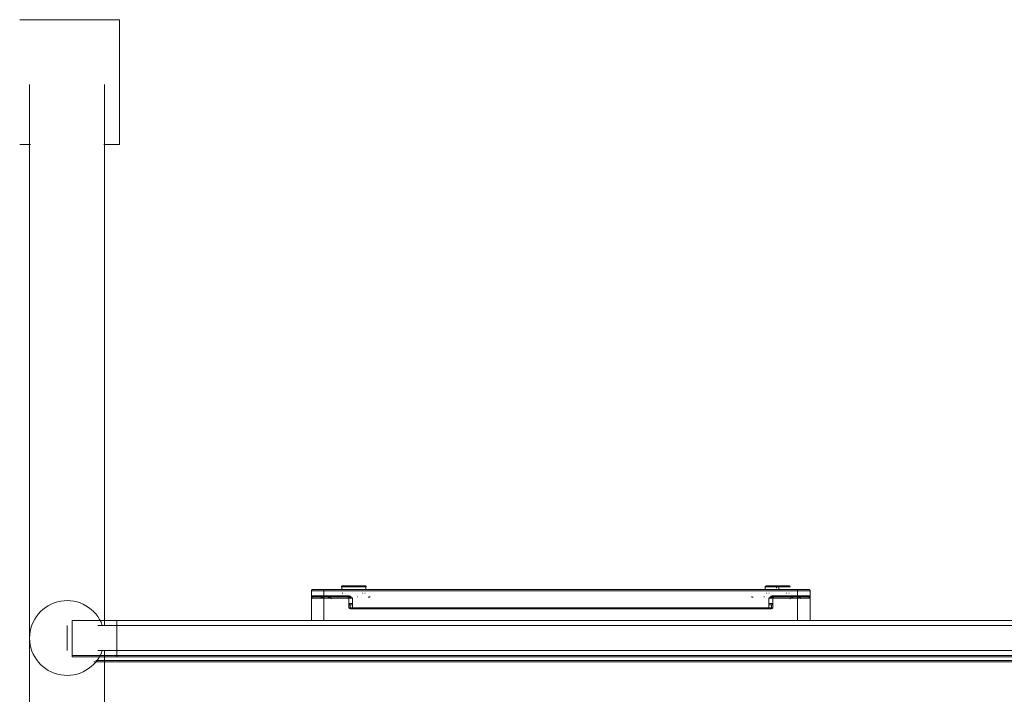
# Model space of a CAD drawing. Header units: millimetres. Extents: x -3388 to 301539, y -5590 to 54660.
# Tile 170 of 216: x 74819 to 75214, y 36281 to 36551. Entities that reach past the tile are written whole.
import ezdxf

# ---------------------------------------------------------------- set-up
doc = ezdxf.new("R2010")
doc.units = ezdxf.units.MM
doc.layers.add('I-FURN', color=30, linetype='Continuous', lineweight=13)

# ---------------------------------------------------------------- blocks, each defined once
blk = doc.blocks.new('300_82_oth_Cascando Whiteboard Round 20 - 4104___default_dwg_72_CADO_WH_D2_ME_WH_4104-19556229-4e verdieping - bouwdeel 3_ 4_ 5')
at = {"layer": 'I-FURN', "color": 8, "lineweight": 9}
for p, q in [((98.5, 14.46), (103, 14.46)), ((293, 14.46), (297.5, 14.46)), ((20, 2), (13.2, 2)), ((13.2, 2), (20, 2)), ((20, -12), (12.69, -12)), ((12.69, -12), (20, -12))]:
    blk.add_line(p, q, dxfattribs=at)
at = {"layer": 'I-FURN', "color": 8, "lineweight": 9, "flags": 128}
for points in [[(10.75, -14.5), (18, -14.5), (1466, -14.5), (1476.75, -14.5)], [(1476.47, -14), (1466, -14), (18, -14), (11.53, -14)]]:
    blk.add_lwpolyline(points, dxfattribs=at)
at = {"layer": 'I-FURN', "color": 8, "lineweight": 9}
for centre, start, end in [((98.5, 13.96), 90, 180), ((297.5, 13.96), 0, 90)]:
    blk.add_arc(centre, 0.5, start, end, dxfattribs=at)
blk = doc.blocks.new('300_82_oth_Cascando Whiteboard Round 20 - 4104___default_dwg_72cado_wh21AD191D793464E4B9ED8C6E3807C616E-19556230-4e verdieping - bouwdeel 3_ 4_ 5')
blk.add_blockref('300_82_oth_Cascando Whiteboard Round 20 - 4104___default_dwg_72_CADO_WH_D2_ME_WH_4104-19556229-4e verdieping - bouwdeel 3_ 4_ 5', (0, 0))
blk = doc.blocks.new('300_82_oth_Cascando Whiteboard Round 20 - 4104___default_dwg_72CADO_WH_D3_ME_WH_BOARD_4104-19556231-4e verdieping - bouwdeel 3_ 4_ 5')
at = {"layer": 'I-FURN', "color": 8, "lineweight": 9}
for p, q in [((2, -12), (2, -12.5)), ((20, -12.5), (11.86, -12.5)), ((11.86, -12.5), (20, -12.5)), ((20, -12), (12.15, -12)), ((12.15, -12), (20, -12)), ((20, -12), (1468, -12)), ((20, -12), (20, -12.5)), ((1468, -12.5), (20, -12.5))]:
    blk.add_line(p, q, dxfattribs=at)
blk = doc.blocks.new('300_82_oth_Cascando Whiteboard Round 20 - 4104___default_dwg_72CADO_WH_D3_ME_WH_FRAME_4104-19556232-4e verdieping - bouwdeel 3_ 4_ 5')
at = {"layer": 'I-FURN', "color": 8, "lineweight": 9}
for p, q in [((119.31, 15.96), (110.69, 15.96)), ((110.69, 15.96), (119.31, 15.96)), ((119.31, 15.96), (110.69, 15.96)), ((110.69, 15.96), (119.31, 15.96)), ((110.69, 15.96), (119.31, 15.96)), ((119.31, 15.96), (110.69, 15.96)), ((110.69, 15.96), (119.31, 15.96)), ((119.31, 15.96), (110.69, 15.96)), ((284.59, 15.96), (285.41, 15.96)), ((285.41, 15.96), (284.59, 15.96)), ((284.59, 15.96), (285.41, 15.96)), ((285.41, 15.96), (284.59, 15.96)), ((285.41, 15.96), (284.59, 15.96)), ((284.59, 15.96), (285.41, 15.96)), ((285.41, 15.96), (284.59, 15.96)), ((284.59, 15.96), (285.41, 15.96)), ((98, 13.96), (98, 11.96)), ((98, 13.96), (98, 10.96)), ((98, 11.96), (98, 13.96)), ((98, 13.96), (98, 10.96)), ((98, 13.96), (98.51, 13.96)), ((103, 13.96), (98, 13.96)), ((98, 10.96), (98, 13.96)), ((98.51, 13.96), (98, 13.96)), ((98, 11.96), (103, 11.96)), ((102.75, 14.46), (98.5, 14.46)), ((98.5, 14.46), (103, 14.46)), ((103, 14.46), (98.5, 14.46)), ((98.5, 14.46), (102.75, 14.46)), ((293, 14.46), (103, 14.46)), ((103, 14.46), (293, 14.46)), ((103, 14.46), (103, 13.96)), ((293, 13.96), (103, 13.96)), ((103, 13.96), (103, 11.96)), ((103, 11.96), (112.77, 11.96)), ((103, 11.46), (103, 11.96)), ((110.21, 15.46), (119.79, 15.46)), ((119.79, 15.46), (110.21, 15.46)), ((110.21, 15.46), (110.21, 14.96)), ((110.21, 14.96), (110.21, 15.46)), ((110.21, 15.46), (119.79, 15.46)), ((119.79, 15.46), (110.21, 15.46)), ((119.79, 15.46), (110.21, 15.46)), ((110.21, 15.46), (119.79, 15.46)), ((119.79, 15.46), (110.21, 15.46)), ((110.21, 15.46), (119.79, 15.46)), ((112.77, 11.46), (112.77, 11.96)), ((119.79, 14.96), (119.79, 15.46)), ((119.79, 15.46), (119.79, 14.96)), ((280, 15.46), (280, 14.29)), ((285.46, 15.46), (280.02, 15.46)), ((280.02, 15.46), (285.46, 15.46)), ((281.15, 15.46), (284.54, 15.46)), ((284.54, 15.46), (281.15, 15.46)), ((284.54, 15.46), (281.15, 15.46)), ((281.15, 15.46), (284.54, 15.46)), ((281.8, 15.46), (285.46, 15.46)), ((285.46, 15.46), (281.8, 15.46)), ((283.23, 11.96), (293, 11.96)), ((283.23, 11.96), (283.23, 11.46)), ((285.46, 15.46), (284.54, 15.46)), ((284.54, 15.46), (285.46, 15.46)), ((284.54, 14.96), (284.54, 15.46)), ((284.54, 15.46), (284.54, 14.96)), ((284.54, 15.46), (289.98, 15.46)), ((289.98, 15.46), (284.54, 15.46)), ((284.54, 15.46), (284.54, 14.96)), ((284.54, 14.96), (284.54, 15.46)), ((288.85, 15.46), (285.46, 15.46)), ((285.46, 15.46), (288.85, 15.46)), ((285.46, 14.96), (285.46, 15.46)), ((285.46, 15.46), (285.46, 14.96)), ((293, 14.46), (297.5, 14.46)), ((293, 14.46), (293, 13.96)), ((297.5, 14.46), (293, 14.46)), ((293, 11.96), (293, 13.96)), ((298, 13.96), (293, 13.96)), ((293, 11.96), (298, 11.96)), ((293, 11.96), (293, 11.46)), ((297.5, 14.46), (293.25, 14.46)), ((293.25, 14.46), (297.5, 14.46)), ((297.49, 13.96), (298, 13.96)), ((298, 13.96), (297.49, 13.96)), ((298, 11.96), (298, 13.96)), ((298, 10.96), (298, 13.96)), ((298, 10.96), (298, 13.96)), ((298, 13.96), (298, 11.96)), ((298, 13.96), (298, 10.96)), ((98, 10.96), (98, 1.86)), ((98, 1.86), (98, 10.96)), ((103, 10.96), (98, 10.96)), ((103, 11.46), (98.5, 11.46)), ((98.5, 11.46), (103, 11.46)), ((103, 11.46), (112.77, 11.46)), ((112.77, 11.46), (103, 11.46)), ((103, 11.46), (113.95, 11.46)), ((103, 11.46), (103, 10.96)), ((114.5, 10.96), (103, 10.96)), ((103, 10.96), (103, 1.87)), ((113.09, 11.46), (112.5, 11.46)), ((112.5, 11.46), (112.77, 11.46)), ((113, 10.96), (113, 7.16)), ((113, 7.16), (113, 10.96)), ((113, 10.96), (113, 8.73)), ((113, 10.96), (114.5, 10.96)), ((114.5, 10.96), (113, 10.96)), ((113, 8.73), (113, 8.21)), ((113, 8.21), (113, 7.16)), ((114.5, 8.81), (113.07, 8.81)), ((113.5, 7.16), (113.5, 8.21)), ((113.55, 8.31), (114.5, 8.31)), ((114.5, 10.96), (114.5, 7.16)), ((116.42, 11.46), (116.34, 11.45)), ((281.5, 7.16), (281.5, 10.96)), ((293, 10.96), (281.5, 10.96)), ((283, 10.96), (281.5, 10.96)), ((281.5, 10.96), (283, 10.96)), ((282.93, 8.81), (281.5, 8.81)), ((281.5, 8.31), (282.45, 8.31)), ((282.04, 11.46), (293, 11.46)), ((282.5, 8.21), (282.5, 7.16)), ((283.5, 11.46), (282.91, 11.46)), ((283, 7.16), (283, 10.96)), ((283, 8.73), (283, 10.96)), ((283, 10.96), (283, 7.16)), ((283, 8.21), (283, 8.73)), ((283, 7.16), (283, 8.21)), ((283.23, 11.46), (293, 11.46)), ((293, 11.46), (283.23, 11.46)), ((283.23, 11.46), (283.5, 11.46)), ((293, 11.46), (297.5, 11.46)), ((297.5, 11.46), (293, 11.46)), ((293, 11.46), (293, 10.96)), ((293, 1.91), (293, 10.96)), ((298, 10.96), (293, 10.96)), ((298, 1.91), (298, 10.96)), ((298, 10.96), (298, 1.91)), ((113, 7.16), (114.5, 7.16)), ((113.5, 7.16), (113, 7.16)), ((113.5, 7.16), (113.5, 6.66)), ((114.5, 6.66), (113.5, 6.66)), ((114.5, 7.16), (281.5, 7.16)), ((114.5, 7.16), (114.5, 6.66)), ((114.5, 6.66), (281.5, 6.66)), ((281.5, 6.66), (114.5, 6.66)), ((281.5, 7.16), (283, 7.16)), ((281.5, 7.16), (281.5, 6.66)), ((282.5, 6.66), (281.5, 6.66)), ((283, 7.16), (282.5, 7.16)), ((282.5, 6.66), (282.5, 7.16)), ((0, 0), (0, -10)), ((20, 0), (12.35, 0)), ((12.35, 0), (20, 0)), ((20, 2), (13.19, 2)), ((13.19, 2), (20, 2)), ((20, 2), (13.19, 2)), ((13.19, 2), (20, 2)), ((1468, 2), (20, 2)), ((20, 2), (20, 0)), ((20, 0), (20, 2)), ((98.48, 0), (98.46, 0)), ((98.5, 0), (98.51, 0)), ((98.52, 0), (98.5, 0)), ((107.01, 0), (107, 0)), ((118.99, 0), (119, 0)), ((119.03, 0), (119.01, 0)), ((277.01, 0), (277, 0)), ((288.99, 0), (289, 0)), ((289.03, 0), (289.01, 0)), ((297.49, 0), (297.5, 0)), ((12.35, -10), (20, -10)), ((20, -10), (12.35, -10)), ((20, -12), (20, -10)), ((20, -10), (20, -12)), ((20, -12), (13.11, -12)), ((13.11, -12), (20, -12)), ((20, -12), (13.11, -12)), ((13.11, -12), (20, -12)), ((20, -12), (1468, -12))]:
    blk.add_line(p, q, dxfattribs=at)
at = {"layer": 'I-FURN', "color": 8, "lineweight": 9, "flags": 128}
for points in [[(110, 15.46), (110, 15.48), (110, 15.5), (110, 15.52), (110.01, 15.54), (110.01, 15.56), (110.01, 15.58), (110.02, 15.6), (110.03, 15.62), (110.03, 15.64), (110.04, 15.65), (110.05, 15.67), (110.06, 15.69), (110.07, 15.71), (110.08, 15.73), (110.09, 15.74), (110.1, 15.76), (110.11, 15.77), (110.12, 15.79), (110.14, 15.8), (110.15, 15.82), (110.17, 15.83), (110.18, 15.85), (110.2, 15.86), (110.21, 15.87), (110.23, 15.88), (110.25, 15.89), (110.26, 15.9), (110.28, 15.91), (110.3, 15.92), (110.32, 15.93), (110.34, 15.93), (110.36, 15.94), (110.38, 15.94), (110.4, 15.95), (110.42, 15.95), (110.43, 15.96), (110.45, 15.96), (110.47, 15.96), (110.49, 15.96), (110.5, 15.96)], [(110, 15.46), (110, 15.48), (110, 15.5), (110, 15.52), (110.01, 15.54), (110.01, 15.56), (110.01, 15.58), (110.02, 15.6), (110.03, 15.62), (110.03, 15.64), (110.04, 15.65), (110.05, 15.67), (110.06, 15.69), (110.07, 15.71), (110.08, 15.73), (110.09, 15.74), (110.1, 15.76), (110.11, 15.77), (110.12, 15.79), (110.14, 15.8), (110.15, 15.82), (110.17, 15.83), (110.18, 15.85), (110.2, 15.86), (110.21, 15.87), (110.23, 15.88), (110.25, 15.89), (110.26, 15.9), (110.28, 15.91), (110.3, 15.92), (110.32, 15.93), (110.34, 15.93), (110.36, 15.94), (110.38, 15.94), (110.4, 15.95), (110.42, 15.95), (110.43, 15.96), (110.45, 15.96), (110.47, 15.96), (110.49, 15.96), (110.5, 15.96)], [(110.69, 15.96), (110.64, 15.96), (110.6, 15.96), (110.57, 15.96), (110.54, 15.96), (110.52, 15.96), (110.51, 15.96), (110.5, 15.96)], [(110.5, 15.96), (110.5, 15.96), (110.51, 15.96), (110.53, 15.96), (110.56, 15.96), (110.59, 15.96), (110.63, 15.96), (110.68, 15.96), (110.73, 15.96), (110.79, 15.96), (110.86, 15.96), (110.93, 15.96), (111.01, 15.96), (111.09, 15.96), (111.19, 15.96), (111.29, 15.96), (111.39, 15.96), (111.5, 15.96), (111.62, 15.96), (111.74, 15.96), (111.86, 15.96), (112, 15.96), (112.13, 15.96), (112.27, 15.96), (112.42, 15.96), (112.57, 15.96), (112.72, 15.96), (112.88, 15.96), (113.04, 15.96), (113.2, 15.96), (113.37, 15.96), (113.54, 15.96), (113.71, 15.96), (113.88, 15.96), (114.06, 15.96), (114.24, 15.96), (114.41, 15.96), (114.59, 15.96), (114.77, 15.96), (114.95, 15.96), (115.13, 15.96), (115.31, 15.96), (115.49, 15.96), (115.67, 15.96), (115.85, 15.96), (116.02, 15.96), (116.2, 15.96), (116.37, 15.96), (116.54, 15.96), (116.71, 15.96), (116.87, 15.96), (117.03, 15.96), (117.19, 15.96), (117.35, 15.96), (117.5, 15.96), (117.65, 15.96), (117.79, 15.96), (117.93, 15.96), (118.06, 15.96), (118.19, 15.96), (118.32, 15.96), (118.44, 15.96), (118.55, 15.96), (118.66, 15.96), (118.76, 15.96), (118.86, 15.96), (118.95, 15.96), (119.03, 15.96), (119.11, 15.96), (119.18, 15.96), (119.24, 15.96), (119.3, 15.96), (119.31, 15.96)], [(119.31, 15.96), (119.25, 15.96), (119.19, 15.96), (119.12, 15.96), (119.05, 15.96), (118.96, 15.96), (118.88, 15.96), (118.78, 15.96), (118.68, 15.96), (118.57, 15.96), (118.46, 15.96), (118.34, 15.96), (118.22, 15.96), (118.09, 15.96), (117.96, 15.96), (117.82, 15.96), (117.68, 15.96), (117.53, 15.96), (117.38, 15.96), (117.23, 15.96), (117.07, 15.96), (116.91, 15.96), (116.74, 15.96), (116.58, 15.96), (116.41, 15.96), (116.23, 15.96), (116.06, 15.96), (115.89, 15.96), (115.71, 15.96), (115.53, 15.96), (115.35, 15.96), (115.17, 15.96), (114.99, 15.96), (114.81, 15.96), (114.63, 15.96), (114.45, 15.96), (114.27, 15.96), (114.1, 15.96), (113.92, 15.96), (113.75, 15.96), (113.58, 15.96), (113.41, 15.96), (113.24, 15.96), (113.08, 15.96), (112.91, 15.96), (112.76, 15.96), (112.6, 15.96), (112.45, 15.96), (112.31, 15.96), (112.16, 15.96), (112.03, 15.96), (111.89, 15.96), (111.77, 15.96), (111.64, 15.96), (111.53, 15.96), (111.41, 15.96), (111.31, 15.96), (111.21, 15.96), (111.11, 15.96), (111.03, 15.96), (110.95, 15.96), (110.87, 15.96), (110.8, 15.96), (110.74, 15.96), (110.69, 15.96), (110.64, 15.96), (110.6, 15.96), (110.56, 15.96), (110.54, 15.96), (110.52, 15.96), (110.51, 15.96), (110.5, 15.96)], [(110.5, 15.96), (110.5, 15.96), (110.51, 15.96), (110.53, 15.96), (110.56, 15.96), (110.59, 15.96), (110.63, 15.96), (110.68, 15.96), (110.69, 15.96)], [(119.5, 15.96), (119.5, 15.96), (119.49, 15.96), (119.47, 15.96), (119.44, 15.96), (119.41, 15.96), (119.37, 15.96), (119.32, 15.96), (119.27, 15.96), (119.21, 15.96), (119.14, 15.96), (119.07, 15.96), (118.99, 15.96), (118.91, 15.96), (118.81, 15.96), (118.71, 15.96), (118.61, 15.96), (118.5, 15.96), (118.38, 15.96), (118.26, 15.96), (118.14, 15.96), (118, 15.96), (117.87, 15.96), (117.73, 15.96), (117.58, 15.96), (117.43, 15.96), (117.28, 15.96), (117.12, 15.96), (116.96, 15.96), (116.8, 15.96), (116.63, 15.96), (116.46, 15.96), (116.29, 15.96), (116.12, 15.96), (115.94, 15.96), (115.76, 15.96), (115.59, 15.96), (115.41, 15.96), (115.23, 15.96), (115.05, 15.96), (114.87, 15.96), (114.69, 15.96), (114.51, 15.96), (114.33, 15.96), (114.15, 15.96), (113.98, 15.96), (113.8, 15.96), (113.63, 15.96), (113.46, 15.96), (113.29, 15.96), (113.13, 15.96), (112.97, 15.96), (112.81, 15.96), (112.65, 15.96), (112.5, 15.96), (112.35, 15.96), (112.21, 15.96), (112.07, 15.96), (111.94, 15.96), (111.81, 15.96), (111.68, 15.96), (111.56, 15.96), (111.45, 15.96), (111.34, 15.96), (111.24, 15.96), (111.14, 15.96), (111.05, 15.96), (110.97, 15.96), (110.89, 15.96), (110.82, 15.96), (110.76, 15.96), (110.7, 15.96), (110.69, 15.96)], [(110.69, 15.96), (110.75, 15.96), (110.81, 15.96), (110.88, 15.96), (110.95, 15.96), (111.04, 15.96), (111.12, 15.96), (111.22, 15.96), (111.32, 15.96), (111.43, 15.96), (111.54, 15.96), (111.66, 15.96), (111.78, 15.96), (111.91, 15.96), (112.04, 15.96), (112.18, 15.96), (112.32, 15.96), (112.47, 15.96), (112.62, 15.96), (112.77, 15.96), (112.93, 15.96), (113.09, 15.96), (113.26, 15.96), (113.42, 15.96), (113.59, 15.96), (113.77, 15.96), (113.94, 15.96), (114.11, 15.96), (114.29, 15.96), (114.47, 15.96), (114.65, 15.96), (114.83, 15.96), (115.01, 15.96), (115.19, 15.96), (115.37, 15.96), (115.55, 15.96), (115.73, 15.96), (115.9, 15.96), (116.08, 15.96), (116.25, 15.96), (116.42, 15.96), (116.59, 15.96), (116.76, 15.96), (116.92, 15.96), (117.09, 15.96), (117.24, 15.96), (117.4, 15.96), (117.55, 15.96), (117.69, 15.96), (117.84, 15.96), (117.97, 15.96), (118.11, 15.96), (118.23, 15.96), (118.36, 15.96), (118.47, 15.96), (118.59, 15.96), (118.69, 15.96), (118.79, 15.96), (118.89, 15.96), (118.97, 15.96), (119.05, 15.96), (119.13, 15.96), (119.2, 15.96), (119.26, 15.96), (119.31, 15.96), (119.36, 15.96), (119.4, 15.96), (119.44, 15.96), (119.46, 15.96), (119.48, 15.96), (119.49, 15.96), (119.5, 15.96)], [(119.31, 15.96), (119.36, 15.96), (119.4, 15.96), (119.43, 15.96), (119.46, 15.96), (119.48, 15.96), (119.49, 15.96), (119.5, 15.96)], [(119.5, 15.96), (119.5, 15.96), (119.49, 15.96), (119.47, 15.96), (119.44, 15.96), (119.41, 15.96), (119.37, 15.96), (119.32, 15.96), (119.31, 15.96)], [(119.5, 15.96), (119.52, 15.96), (119.54, 15.96), (119.56, 15.96), (119.58, 15.95), (119.6, 15.95), (119.62, 15.95), (119.64, 15.94), (119.66, 15.93), (119.68, 15.93), (119.69, 15.92), (119.71, 15.91), (119.73, 15.9), (119.75, 15.89), (119.77, 15.88), (119.78, 15.87), (119.8, 15.86), (119.81, 15.85), (119.83, 15.84), (119.84, 15.82), (119.86, 15.81), (119.87, 15.79), (119.89, 15.78), (119.9, 15.76), (119.91, 15.75), (119.92, 15.73), (119.93, 15.71), (119.94, 15.7), (119.95, 15.68), (119.96, 15.66), (119.97, 15.64), (119.97, 15.62), (119.98, 15.6), (119.98, 15.58), (119.99, 15.56), (119.99, 15.54), (120, 15.53), (120, 15.51), (120, 15.49), (120, 15.47), (120, 15.46)], [(119.5, 15.96), (119.52, 15.96), (119.54, 15.96), (119.56, 15.96), (119.58, 15.95), (119.6, 15.95), (119.62, 15.95), (119.64, 15.94), (119.66, 15.93), (119.68, 15.93), (119.69, 15.92), (119.71, 15.91), (119.73, 15.9), (119.75, 15.89), (119.77, 15.88), (119.78, 15.87), (119.8, 15.86), (119.81, 15.85), (119.83, 15.84), (119.84, 15.82), (119.86, 15.81), (119.87, 15.79), (119.89, 15.78), (119.9, 15.76), (119.91, 15.75), (119.92, 15.73), (119.93, 15.71), (119.94, 15.7), (119.95, 15.68), (119.96, 15.66), (119.97, 15.64), (119.97, 15.62), (119.98, 15.6), (119.98, 15.58), (119.99, 15.56), (119.99, 15.54), (120, 15.53), (120, 15.51), (120, 15.49), (120, 15.47), (120, 15.46)], [(280, 15.46), (280, 15.48), (280, 15.5), (280, 15.52), (280.01, 15.54), (280.01, 15.56), (280.01, 15.58), (280.02, 15.6), (280.03, 15.62), (280.03, 15.64), (280.04, 15.65), (280.05, 15.67), (280.06, 15.69), (280.07, 15.71), (280.08, 15.73), (280.09, 15.74), (280.1, 15.76), (280.11, 15.77), (280.12, 15.79), (280.14, 15.8), (280.15, 15.82), (280.17, 15.83), (280.18, 15.85), (280.2, 15.86), (280.21, 15.87), (280.23, 15.88), (280.25, 15.89), (280.26, 15.9), (280.28, 15.91), (280.3, 15.92), (280.32, 15.93), (280.34, 15.93), (280.36, 15.94), (280.38, 15.94), (280.4, 15.95), (280.42, 15.95), (280.43, 15.96), (280.45, 15.96), (280.47, 15.96), (280.49, 15.96), (280.5, 15.96)], [(280, 15.5), (280, 15.52), (280.01, 15.54), (280.01, 15.56), (280.01, 15.58), (280.02, 15.6), (280.03, 15.62), (280.03, 15.64), (280.04, 15.65), (280.05, 15.67), (280.06, 15.69), (280.07, 15.71), (280.08, 15.73), (280.09, 15.74), (280.1, 15.76), (280.11, 15.77), (280.12, 15.79), (280.14, 15.8), (280.15, 15.82), (280.17, 15.83), (280.18, 15.85), (280.2, 15.86), (280.21, 15.87), (280.23, 15.88), (280.25, 15.89), (280.26, 15.9), (280.28, 15.91), (280.3, 15.92), (280.32, 15.93), (280.34, 15.93), (280.36, 15.94), (280.38, 15.94), (280.4, 15.95), (280.42, 15.95), (280.43, 15.96), (280.45, 15.96), (280.47, 15.96), (280.49, 15.96), (280.5, 15.96)], [(285.41, 15.96), (285.23, 15.96), (285.05, 15.96), (284.87, 15.96), (284.69, 15.96), (284.51, 15.96), (284.34, 15.96), (284.16, 15.96), (283.98, 15.96), (283.81, 15.96), (283.64, 15.96), (283.47, 15.96), (283.3, 15.96), (283.13, 15.96), (282.97, 15.96), (282.81, 15.96), (282.66, 15.96), (282.5, 15.96), (282.36, 15.96), (282.21, 15.96), (282.07, 15.96), (281.94, 15.96), (281.81, 15.96), (281.69, 15.96), (281.57, 15.96), (281.45, 15.96), (281.34, 15.96), (281.24, 15.96), (281.15, 15.96), (281.06, 15.96), (280.97, 15.96), (280.9, 15.96), (280.83, 15.96), (280.76, 15.96), (280.7, 15.96), (280.65, 15.96), (280.61, 15.96), (280.57, 15.96), (280.55, 15.96), (280.52, 15.96), (280.51, 15.96), (280.5, 15.96)], [(280.5, 15.96), (280.5, 15.96), (280.51, 15.96), (280.53, 15.96), (280.56, 15.96), (280.59, 15.96), (280.63, 15.96), (280.68, 15.96), (280.73, 15.96), (280.79, 15.96), (280.86, 15.96), (280.93, 15.96), (281.01, 15.96), (281.09, 15.96), (281.19, 15.96), (281.29, 15.96), (281.39, 15.96), (281.5, 15.96), (281.62, 15.96), (281.74, 15.96), (281.86, 15.96), (282, 15.96), (282.13, 15.96), (282.27, 15.96), (282.42, 15.96), (282.57, 15.96), (282.72, 15.96), (282.88, 15.96), (283.04, 15.96), (283.2, 15.96), (283.37, 15.96), (283.54, 15.96), (283.71, 15.96), (283.88, 15.96), (284.06, 15.96), (284.24, 15.96), (284.41, 15.96), (284.59, 15.96)], [(284.59, 15.96), (284.41, 15.96), (284.23, 15.96), (284.05, 15.96), (283.88, 15.96), (283.7, 15.96), (283.53, 15.96), (283.36, 15.96), (283.2, 15.96), (283.03, 15.96), (282.87, 15.96), (282.72, 15.96), (282.56, 15.96), (282.41, 15.96), (282.27, 15.96), (282.13, 15.96), (281.99, 15.96), (281.86, 15.96), (281.73, 15.96), (281.61, 15.96), (281.5, 15.96), (281.39, 15.96), (281.28, 15.96), (281.18, 15.96), (281.09, 15.96), (281.01, 15.96), (280.93, 15.96), (280.85, 15.96), (280.79, 15.96), (280.73, 15.96), (280.67, 15.96), (280.63, 15.96), (280.59, 15.96), (280.56, 15.96), (280.53, 15.96), (280.51, 15.96), (280.5, 15.96), (280.5, 15.96)], [(280.5, 15.96), (280.5, 15.96), (280.51, 15.96), (280.53, 15.96), (280.56, 15.96), (280.59, 15.96), (280.63, 15.96), (280.68, 15.96), (280.73, 15.96), (280.79, 15.96), (280.86, 15.96), (280.93, 15.96), (281.01, 15.96), (281.09, 15.96), (281.19, 15.96), (281.29, 15.96), (281.39, 15.96), (281.5, 15.96), (281.62, 15.96), (281.74, 15.96), (281.86, 15.96), (282, 15.96), (282.13, 15.96), (282.27, 15.96), (282.42, 15.96), (282.57, 15.96), (282.72, 15.96), (282.88, 15.96), (283.04, 15.96), (283.2, 15.96), (283.37, 15.96), (283.54, 15.96), (283.71, 15.96), (283.88, 15.96), (284.06, 15.96), (284.24, 15.96), (284.41, 15.96), (284.59, 15.96), (284.77, 15.96), (284.95, 15.96), (285.13, 15.96), (285.31, 15.96), (285.41, 15.96)], [(284.59, 15.96), (284.77, 15.96), (284.95, 15.96), (285.13, 15.96), (285.31, 15.96), (285.49, 15.96), (285.66, 15.96), (285.84, 15.96), (286.02, 15.96), (286.19, 15.96), (286.36, 15.96), (286.53, 15.96), (286.7, 15.96), (286.87, 15.96), (287.03, 15.96), (287.19, 15.96), (287.34, 15.96), (287.5, 15.96), (287.64, 15.96), (287.79, 15.96), (287.93, 15.96), (288.06, 15.96), (288.19, 15.96), (288.31, 15.96), (288.43, 15.96), (288.55, 15.96), (288.66, 15.96), (288.76, 15.96), (288.85, 15.96), (288.94, 15.96), (289.03, 15.96), (289.1, 15.96), (289.17, 15.96), (289.24, 15.96), (289.3, 15.96), (289.35, 15.96), (289.39, 15.96), (289.43, 15.96), (289.45, 15.96), (289.48, 15.96), (289.49, 15.96), (289.5, 15.96)], [(289.5, 15.96), (289.5, 15.96), (289.49, 15.96), (289.47, 15.96), (289.44, 15.96), (289.41, 15.96), (289.37, 15.96), (289.32, 15.96), (289.27, 15.96), (289.21, 15.96), (289.14, 15.96), (289.07, 15.96), (288.99, 15.96), (288.91, 15.96), (288.81, 15.96), (288.71, 15.96), (288.61, 15.96), (288.5, 15.96), (288.38, 15.96), (288.26, 15.96), (288.14, 15.96), (288, 15.96), (287.87, 15.96), (287.73, 15.96), (287.58, 15.96), (287.43, 15.96), (287.28, 15.96), (287.12, 15.96), (286.96, 15.96), (286.8, 15.96), (286.63, 15.96), (286.46, 15.96), (286.29, 15.96), (286.12, 15.96), (285.94, 15.96), (285.76, 15.96), (285.59, 15.96), (285.41, 15.96), (285.23, 15.96), (285.05, 15.96), (284.87, 15.96), (284.69, 15.96), (284.59, 15.96)], [(289.5, 15.96), (289.5, 15.96), (289.49, 15.96), (289.47, 15.96), (289.44, 15.96), (289.41, 15.96), (289.37, 15.96), (289.32, 15.96), (289.27, 15.96), (289.21, 15.96), (289.14, 15.96), (289.07, 15.96), (288.99, 15.96), (288.91, 15.96), (288.81, 15.96), (288.71, 15.96), (288.61, 15.96), (288.5, 15.96), (288.38, 15.96), (288.26, 15.96), (288.14, 15.96), (288, 15.96), (287.87, 15.96), (287.73, 15.96), (287.58, 15.96), (287.43, 15.96), (287.28, 15.96), (287.12, 15.96), (286.96, 15.96), (286.8, 15.96), (286.63, 15.96), (286.46, 15.96), (286.29, 15.96), (286.12, 15.96), (285.94, 15.96), (285.76, 15.96), (285.59, 15.96), (285.41, 15.96)], [(285.41, 15.96), (285.59, 15.96), (285.77, 15.96), (285.95, 15.96), (286.12, 15.96), (286.3, 15.96), (286.47, 15.96), (286.64, 15.96), (286.8, 15.96), (286.97, 15.96), (287.13, 15.96), (287.28, 15.96), (287.44, 15.96), (287.59, 15.96), (287.73, 15.96), (287.87, 15.96), (288.01, 15.96), (288.14, 15.96), (288.27, 15.96), (288.39, 15.96), (288.5, 15.96), (288.61, 15.96), (288.72, 15.96), (288.82, 15.96), (288.91, 15.96), (288.99, 15.96), (289.07, 15.96), (289.15, 15.96), (289.21, 15.96), (289.27, 15.96), (289.33, 15.96), (289.37, 15.96), (289.41, 15.96), (289.44, 15.96), (289.47, 15.96), (289.49, 15.96), (289.5, 15.96), (289.5, 15.96)], [(289.5, 15.96), (289.52, 15.96), (289.54, 15.96), (289.56, 15.96), (289.58, 15.95), (289.6, 15.95), (289.62, 15.95), (289.64, 15.94), (289.66, 15.93), (289.68, 15.93), (289.69, 15.92), (289.71, 15.91), (289.73, 15.9), (289.75, 15.89), (289.77, 15.88), (289.78, 15.87), (289.8, 15.86), (289.81, 15.85), (289.83, 15.84), (289.84, 15.82), (289.86, 15.81), (289.87, 15.79), (289.89, 15.78), (289.9, 15.76), (289.91, 15.75), (289.92, 15.73), (289.93, 15.71), (289.94, 15.7), (289.95, 15.68), (289.96, 15.66), (289.97, 15.64), (289.97, 15.62), (289.98, 15.6), (289.98, 15.58), (289.99, 15.56), (289.99, 15.54), (290, 15.53), (290, 15.51), (290, 15.49), (290, 15.47), (290, 15.46)], [(289.5, 15.96), (289.52, 15.96), (289.54, 15.96), (289.56, 15.96), (289.58, 15.95), (289.6, 15.95), (289.62, 15.95), (289.64, 15.94), (289.66, 15.93), (289.68, 15.93), (289.69, 15.92), (289.71, 15.91), (289.73, 15.9), (289.75, 15.89), (289.77, 15.88), (289.78, 15.87), (289.8, 15.86), (289.81, 15.85), (289.83, 15.84), (289.84, 15.82), (289.86, 15.81), (289.87, 15.79), (289.89, 15.78), (289.9, 15.76), (289.91, 15.75), (289.92, 15.73), (289.93, 15.71), (289.94, 15.7), (289.95, 15.68), (289.96, 15.66), (289.97, 15.64), (289.97, 15.62), (289.98, 15.6), (289.98, 15.58), (289.99, 15.56), (289.99, 15.54), (290, 15.53), (290, 15.51)], [(98, 13.96), (98, 13.98), (98, 14), (98, 14.02), (98.01, 14.04), (98.01, 14.06), (98.01, 14.08), (98.02, 14.1), (98.03, 14.12), (98.03, 14.14), (98.04, 14.15), (98.05, 14.17), (98.06, 14.19), (98.07, 14.21), (98.08, 14.23), (98.09, 14.24), (98.1, 14.26), (98.11, 14.27), (98.12, 14.29), (98.14, 14.3), (98.15, 14.32), (98.17, 14.33), (98.18, 14.35), (98.2, 14.36), (98.21, 14.37), (98.23, 14.38), (98.25, 14.39), (98.26, 14.4), (98.28, 14.41), (98.3, 14.42), (98.32, 14.43), (98.34, 14.43), (98.36, 14.44), (98.38, 14.44), (98.4, 14.45), (98.42, 14.45), (98.43, 14.46), (98.45, 14.46), (98.47, 14.46), (98.49, 14.46), (98.5, 14.46)], [(98, 14), (98, 14.02), (98.01, 14.04), (98.01, 14.06), (98.01, 14.08), (98.02, 14.1), (98.03, 14.12), (98.03, 14.14), (98.04, 14.15), (98.05, 14.17), (98.06, 14.19), (98.07, 14.21), (98.08, 14.23), (98.09, 14.24), (98.1, 14.26), (98.11, 14.27), (98.12, 14.29), (98.14, 14.3), (98.15, 14.32), (98.17, 14.33), (98.18, 14.35), (98.2, 14.36), (98.21, 14.37), (98.23, 14.38), (98.25, 14.39), (98.26, 14.4), (98.28, 14.41), (98.3, 14.42), (98.32, 14.43), (98.34, 14.43), (98.36, 14.44), (98.38, 14.44), (98.4, 14.45), (98.42, 14.45), (98.43, 14.46), (98.45, 14.46), (98.47, 14.46), (98.49, 14.46), (98.5, 14.46)], [(103, 14.46), (102.82, 14.46), (102.64, 14.46), (102.46, 14.46), (102.28, 14.46), (102.11, 14.46), (101.93, 14.46), (101.76, 14.46), (101.58, 14.46), (101.41, 14.46), (101.25, 14.46), (101.08, 14.46), (100.92, 14.46), (100.76, 14.46), (100.61, 14.46), (100.46, 14.46), (100.31, 14.46), (100.17, 14.46), (100.03, 14.46), (99.9, 14.46), (99.77, 14.46), (99.65, 14.46), (99.53, 14.46), (99.42, 14.46), (99.31, 14.46), (99.21, 14.46), (99.12, 14.46), (99.03, 14.46), (98.95, 14.46), (98.87, 14.46), (98.81, 14.46), (98.74, 14.46), (98.69, 14.46), (98.64, 14.46), (98.6, 14.46), (98.57, 14.46), (98.54, 14.46), (98.52, 14.46), (98.51, 14.46), (98.5, 14.46)], [(98.5, 14.46), (98.51, 14.46), (98.55, 14.46), (98.6, 14.46), (98.69, 14.46), (98.79, 14.46), (98.92, 14.46), (99.06, 14.46), (99.24, 14.46), (99.43, 14.46), (99.64, 14.46), (99.88, 14.46), (100.14, 14.46), (100.42, 14.46), (100.71, 14.46), (101.03, 14.46), (101.37, 14.46), (101.73, 14.46), (102.1, 14.46), (102.49, 14.46), (102.9, 14.46)], [(98.5, 14.46), (98.5, 14.46), (98.51, 14.46), (98.53, 14.46), (98.56, 14.46), (98.59, 14.46), (98.63, 14.46), (98.68, 14.46), (98.73, 14.46), (98.79, 14.46), (98.86, 14.46), (98.93, 14.46), (99.01, 14.46), (99.09, 14.46), (99.19, 14.46), (99.29, 14.46), (99.39, 14.46), (99.5, 14.46), (99.62, 14.46), (99.74, 14.46), (99.86, 14.46), (100, 14.46), (100.13, 14.46), (100.27, 14.46), (100.42, 14.46), (100.57, 14.46), (100.72, 14.46), (100.88, 14.46), (101.04, 14.46), (101.2, 14.46), (101.37, 14.46), (101.54, 14.46), (101.71, 14.46), (101.88, 14.46), (102.06, 14.46), (102.24, 14.46), (102.41, 14.46), (102.59, 14.46), (102.77, 14.46), (102.95, 14.46)], [(103.01, 14.46), (102.6, 14.46), (102.2, 14.46), (101.82, 14.46), (101.46, 14.46), (101.12, 14.46), (100.8, 14.46), (100.5, 14.46), (100.21, 14.46), (99.95, 14.46), (99.71, 14.46), (99.49, 14.46), (99.29, 14.46), (99.11, 14.46), (98.95, 14.46), (98.82, 14.46), (98.71, 14.46), (98.62, 14.46), (98.56, 14.46), (98.52, 14.46), (98.5, 14.46)], [(110.21, 14.46), (110.21, 14.96), (110.21, 15.46)], [(110.21, 15.46), (110.21, 14.96), (110.21, 14.46)], [(110.5, 12.96), (110.48, 12.96), (110.46, 12.96), (110.44, 12.96), (110.42, 12.97), (110.4, 12.97)], [(110.54, 12.96), (110.52, 12.96), (110.51, 12.96), (110.5, 12.96)], [(110.5, 12.96), (110.5, 12.96), (110.51, 12.96), (110.53, 12.96), (110.56, 12.96)], [(111.58, 12.95), (111.57, 12.96), (111.55, 12.96), (111.53, 12.96), (111.51, 12.96), (111.5, 12.96)], [(118.5, 12.96), (118.48, 12.96), (118.46, 12.96), (118.44, 12.96), (118.42, 12.95)], [(119.43, 12.96), (119.46, 12.96), (119.48, 12.96), (119.49, 12.96), (119.5, 12.96)], [(119.5, 12.96), (119.5, 12.96), (119.49, 12.96), (119.47, 12.96), (119.44, 12.96)], [(119.6, 12.97), (119.58, 12.97), (119.57, 12.96), (119.55, 12.96), (119.53, 12.96), (119.51, 12.96), (119.5, 12.96)], [(119.79, 15.46), (119.79, 14.96), (119.79, 14.46)], [(119.79, 14.46), (119.79, 14.96), (119.79, 15.46)], [(280.5, 12.96), (280.48, 12.96), (280.46, 12.96), (280.44, 12.96), (280.42, 12.97), (280.4, 12.97)], [(280.56, 12.96), (280.53, 12.96), (280.51, 12.96), (280.5, 12.96), (280.5, 12.96)], [(280.5, 12.96), (280.5, 12.96), (280.51, 12.96), (280.53, 12.96), (280.56, 12.96)], [(281.58, 12.95), (281.57, 12.96), (281.55, 12.96), (281.53, 12.96), (281.51, 12.96), (281.5, 12.96)], [(285.46, 15.46), (285.46, 14.96), (285.46, 14.46)], [(285.46, 14.46), (285.46, 14.96), (285.46, 15.46)], [(288.5, 12.96), (288.48, 12.96), (288.46, 12.96), (288.44, 12.96), (288.42, 12.95)], [(289.44, 12.96), (289.47, 12.96), (289.49, 12.96), (289.5, 12.96), (289.5, 12.96)], [(289.5, 12.96), (289.5, 12.96), (289.49, 12.96), (289.47, 12.96), (289.44, 12.96)], [(289.6, 12.97), (289.58, 12.97), (289.57, 12.96), (289.55, 12.96), (289.53, 12.96), (289.51, 12.96), (289.5, 12.96)], [(292.99, 14.46), (293.4, 14.46), (293.8, 14.46), (294.18, 14.46), (294.54, 14.46), (294.88, 14.46), (295.2, 14.46), (295.5, 14.46), (295.79, 14.46), (296.05, 14.46), (296.29, 14.46), (296.51, 14.46), (296.71, 14.46), (296.89, 14.46), (297.05, 14.46), (297.18, 14.46), (297.29, 14.46), (297.38, 14.46), (297.44, 14.46), (297.48, 14.46), (297.5, 14.46)], [(297.5, 14.46), (297.5, 14.46), (297.49, 14.46), (297.47, 14.46), (297.44, 14.46), (297.41, 14.46), (297.37, 14.46), (297.32, 14.46), (297.27, 14.46), (297.21, 14.46), (297.14, 14.46), (297.07, 14.46), (296.99, 14.46), (296.91, 14.46), (296.81, 14.46), (296.71, 14.46), (296.61, 14.46), (296.5, 14.46), (296.38, 14.46), (296.26, 14.46), (296.14, 14.46), (296, 14.46), (295.87, 14.46), (295.73, 14.46), (295.58, 14.46), (295.43, 14.46), (295.28, 14.46), (295.12, 14.46), (294.96, 14.46), (294.8, 14.46), (294.63, 14.46), (294.46, 14.46), (294.29, 14.46), (294.12, 14.46), (293.94, 14.46), (293.76, 14.46), (293.59, 14.46), (293.41, 14.46), (293.23, 14.46), (293.05, 14.46), (293, 14.46)], [(293, 14.46), (293.18, 14.46), (293.36, 14.46), (293.54, 14.46), (293.72, 14.46), (293.89, 14.46), (294.07, 14.46), (294.24, 14.46), (294.42, 14.46), (294.59, 14.46), (294.75, 14.46), (294.92, 14.46), (295.08, 14.46), (295.24, 14.46), (295.39, 14.46), (295.54, 14.46), (295.69, 14.46), (295.83, 14.46), (295.97, 14.46), (296.1, 14.46), (296.23, 14.46), (296.35, 14.46), (296.47, 14.46), (296.58, 14.46), (296.69, 14.46), (296.79, 14.46), (296.88, 14.46), (296.97, 14.46), (297.05, 14.46), (297.13, 14.46), (297.19, 14.46), (297.26, 14.46), (297.31, 14.46), (297.36, 14.46), (297.4, 14.46), (297.43, 14.46), (297.46, 14.46), (297.48, 14.46), (297.49, 14.46), (297.5, 14.46)], [(297.5, 14.46), (297.49, 14.46), (297.45, 14.46), (297.4, 14.46), (297.31, 14.46), (297.21, 14.46), (297.08, 14.46), (296.94, 14.46), (296.76, 14.46), (296.57, 14.46), (296.36, 14.46), (296.12, 14.46), (295.86, 14.46), (295.58, 14.46), (295.29, 14.46), (294.97, 14.46), (294.63, 14.46), (294.27, 14.46), (293.9, 14.46), (293.51, 14.46), (293.1, 14.46)], [(297.5, 14.46), (297.52, 14.46), (297.54, 14.46), (297.56, 14.46), (297.58, 14.45), (297.6, 14.45), (297.62, 14.45), (297.64, 14.44), (297.66, 14.43), (297.68, 14.43), (297.69, 14.42), (297.71, 14.41), (297.73, 14.4), (297.75, 14.39), (297.77, 14.38), (297.78, 14.37), (297.8, 14.36), (297.81, 14.35), (297.83, 14.34), (297.84, 14.32), (297.86, 14.31), (297.87, 14.29), (297.89, 14.28), (297.9, 14.26), (297.91, 14.25), (297.92, 14.23), (297.93, 14.21), (297.94, 14.2), (297.95, 14.18), (297.96, 14.16), (297.97, 14.14), (297.97, 14.12), (297.98, 14.1), (297.98, 14.08), (297.99, 14.06), (297.99, 14.04), (298, 14.03), (298, 14.01), (298, 13.99), (298, 13.97), (298, 13.96)], [(297.5, 14.46), (297.52, 14.46), (297.54, 14.46), (297.56, 14.46), (297.58, 14.45), (297.6, 14.45), (297.62, 14.45), (297.64, 14.44), (297.66, 14.43), (297.68, 14.43), (297.69, 14.42), (297.71, 14.41), (297.73, 14.4), (297.75, 14.39), (297.77, 14.38), (297.78, 14.37), (297.8, 14.36), (297.81, 14.35), (297.83, 14.34), (297.84, 14.32), (297.86, 14.31), (297.87, 14.29), (297.89, 14.28), (297.9, 14.26), (297.91, 14.25), (297.92, 14.23), (297.93, 14.21), (297.94, 14.2), (297.95, 14.18), (297.96, 14.16), (297.97, 14.14), (297.97, 14.12), (297.98, 14.1), (297.98, 14.08), (297.99, 14.06), (297.99, 14.04), (298, 14.03), (298, 14.01)], [(98.5, 11.46), (98.48, 11.46), (98.46, 11.46), (98.44, 11.46), (98.42, 11.47), (98.4, 11.47), (98.38, 11.47), (98.36, 11.48), (98.34, 11.49)], [(98.5, 11.46), (98.5, 11.46), (98.51, 11.46), (98.53, 11.46), (98.56, 11.46), (98.59, 11.46), (98.63, 11.46), (98.68, 11.46), (98.73, 11.46), (98.79, 11.46), (98.86, 11.46), (98.93, 11.46), (99.01, 11.46), (99.09, 11.46), (99.19, 11.46), (99.29, 11.46), (99.39, 11.46), (99.5, 11.46), (99.62, 11.46), (99.74, 11.46), (99.86, 11.46), (100, 11.46), (100.13, 11.46), (100.27, 11.46), (100.42, 11.46), (100.57, 11.46), (100.72, 11.46), (100.88, 11.46), (101.04, 11.46), (101.2, 11.46), (101.37, 11.46), (101.54, 11.46), (101.71, 11.46), (101.88, 11.46), (102.06, 11.46), (102.24, 11.46), (102.41, 11.46), (102.59, 11.46), (102.77, 11.46), (102.95, 11.46), (103, 11.46)], [(98.57, 11.46), (98.54, 11.46), (98.52, 11.46), (98.51, 11.46), (98.5, 11.46)], [(106.06, 10.72), (106, 10.78), (105.95, 10.84), (105.89, 10.89), (105.83, 10.95), (105.77, 11), (105.71, 11.05), (105.65, 11.1), (105.58, 11.14), (105.51, 11.18), (105.44, 11.22), (105.37, 11.26), (105.3, 11.29), (105.22, 11.32), (105.15, 11.35), (105.07, 11.38), (105, 11.4), (104.92, 11.42), (104.84, 11.43), (104.76, 11.44), (104.68, 11.45), (104.6, 11.46), (104.52, 11.46), (104.5, 11.46)], [(113, 10.96), (113, 10.98), (113, 11), (113, 11.02), (112.99, 11.04), (112.99, 11.06), (112.99, 11.08), (112.98, 11.1), (112.97, 11.12), (112.97, 11.14), (112.96, 11.15), (112.95, 11.17), (112.94, 11.19), (112.93, 11.21), (112.92, 11.23), (112.91, 11.24), (112.9, 11.26), (112.89, 11.27), (112.88, 11.29), (112.86, 11.3), (112.85, 11.32), (112.83, 11.33), (112.82, 11.35), (112.8, 11.36), (112.79, 11.37), (112.77, 11.38), (112.75, 11.39), (112.74, 11.4), (112.72, 11.41), (112.7, 11.42), (112.68, 11.43), (112.66, 11.43), (112.64, 11.44), (112.62, 11.44), (112.6, 11.45), (112.58, 11.45), (112.57, 11.46), (112.55, 11.46), (112.53, 11.46), (112.51, 11.46), (112.5, 11.46)], [(113.5, 8.26), (113.15, 8.27), (113, 8.21)], [(121.5, 11.46), (121.42, 11.46), (121.34, 11.45), (121.26, 11.45), (121.18, 11.43), (121.1, 11.42), (121.02, 11.4), (120.95, 11.38), (120.87, 11.36), (120.8, 11.33)], [(275.22, 11.32), (275.15, 11.35), (275.07, 11.38), (275, 11.4), (274.92, 11.42), (274.84, 11.43), (274.76, 11.44), (274.68, 11.45), (274.6, 11.46), (274.52, 11.46), (274.5, 11.46)], [(279.68, 11.45), (279.6, 11.46), (279.52, 11.46), (279.5, 11.46)], [(283, 8.21), (282.85, 8.27), (282.5, 8.26)], [(283.5, 11.46), (283.48, 11.46), (283.46, 11.46), (283.44, 11.46), (283.42, 11.45), (283.4, 11.45), (283.38, 11.45), (283.36, 11.44), (283.34, 11.43), (283.32, 11.43), (283.31, 11.42), (283.29, 11.41), (283.27, 11.4), (283.25, 11.39), (283.23, 11.38), (283.22, 11.37), (283.2, 11.36), (283.19, 11.35), (283.17, 11.34), (283.16, 11.32), (283.14, 11.31), (283.13, 11.29), (283.11, 11.28), (283.1, 11.26), (283.09, 11.25), (283.08, 11.23), (283.07, 11.21), (283.06, 11.2), (283.05, 11.18), (283.04, 11.16), (283.03, 11.14), (283.03, 11.12), (283.02, 11.1), (283.02, 11.08), (283.01, 11.06), (283.01, 11.04), (283, 11.03), (283, 11.01), (283, 10.99), (283, 10.97), (283, 10.96)], [(291.5, 11.46), (291.42, 11.46), (291.34, 11.45), (291.26, 11.45), (291.18, 11.43), (291.1, 11.42), (291.02, 11.4), (290.95, 11.38), (290.87, 11.36), (290.8, 11.33), (290.72, 11.3), (290.65, 11.27), (290.58, 11.23), (290.51, 11.2), (290.44, 11.15), (290.37, 11.11), (290.31, 11.06), (290.24, 11.02), (290.18, 10.96), (290.12, 10.91), (290.07, 10.85), (290.01, 10.79), (289.96, 10.73), (289.91, 10.67)], [(293, 11.46), (293.18, 11.46), (293.36, 11.46), (293.54, 11.46), (293.72, 11.46), (293.89, 11.46), (294.07, 11.46), (294.24, 11.46), (294.42, 11.46), (294.59, 11.46), (294.75, 11.46), (294.92, 11.46), (295.08, 11.46), (295.24, 11.46), (295.39, 11.46), (295.54, 11.46), (295.69, 11.46), (295.83, 11.46), (295.97, 11.46), (296.1, 11.46), (296.23, 11.46), (296.35, 11.46), (296.47, 11.46), (296.58, 11.46), (296.69, 11.46), (296.79, 11.46), (296.88, 11.46), (296.97, 11.46), (297.05, 11.46), (297.13, 11.46), (297.19, 11.46), (297.26, 11.46), (297.31, 11.46), (297.36, 11.46), (297.4, 11.46), (297.43, 11.46), (297.46, 11.46), (297.48, 11.46), (297.49, 11.46), (297.5, 11.46)], [(297.5, 11.46), (297.5, 11.46), (297.49, 11.46), (297.47, 11.46), (297.44, 11.46)], [(297.66, 11.49), (297.64, 11.48), (297.62, 11.48), (297.6, 11.47), (297.58, 11.47), (297.57, 11.46), (297.55, 11.46), (297.53, 11.46), (297.51, 11.46), (297.5, 11.46)], [(20, 2), (19.28, 2), (18.56, 2), (17.85, 2), (17.13, 2), (16.42, 2), (15.72, 2), (15.03, 2), (14.34, 2), (13.66, 2), (12.99, 2), (12.33, 2), (11.69, 2), (11.06, 2), (10.44, 2), (9.84, 2), (9.25, 2), (8.68, 2), (8.13, 2), (7.6, 2), (7.09, 2), (6.6, 2), (6.13, 2), (5.68, 2), (5.25, 2), (4.85, 2), (4.48, 2), (4.12, 2), (3.8, 2), (3.5, 2), (3.22, 2), (2.98, 2), (2.76, 2), (2.56, 2), (2.4, 2), (2.26, 2), (2.15, 2), (2.07, 2), (2.02, 2), (2, 2)], [(13.48, 2), (14.15, 2), (14.84, 2), (15.53, 2), (16.23, 2), (16.94, 2), (17.65, 2), (18.37, 2), (19.09, 2), (19.81, 2), (20, 2)], [(20, 2), (382, 2), (744, 2), (1106, 2), (1468, 2)], [(1468, 2), (1106, 2), (744, 2), (382, 2), (20, 2)], [(20, 0), (20, -2.5), (20, -5), (20, -7.5), (20, -10)], [(1468, 0), (1106, 0), (744, 0), (382, 0), (20, 0)], [(20, -10), (20, -7.5), (20, -5), (20, -2.5), (20, 0)], [(20, 0), (382, 0), (744, 0), (1106, 0), (1468, 0)], [(297.55, 0), (297.53, 0), (297.51, 0), (297.5, 0)], [(20, -10), (382, -10), (744, -10), (1106, -10), (1468, -10)], [(1468, -10), (1106, -10), (744, -10), (382, -10), (20, -10)], [(2, -12), (2.01, -12), (2.06, -12), (2.13, -12), (2.23, -12), (2.36, -12), (2.52, -12), (2.7, -12), (2.91, -12), (3.15, -12), (3.42, -12), (3.71, -12), (4.03, -12), (4.38, -12), (4.75, -12), (5.14, -12), (5.56, -12), (6, -12), (6.47, -12), (6.95, -12), (7.46, -12), (7.99, -12), (8.53, -12), (9.1, -12), (9.68, -12), (10.27, -12), (10.89, -12), (11.52, -12), (12.16, -12), (12.81, -12), (13.48, -12), (14.15, -12), (14.84, -12), (15.53, -12), (16.23, -12), (16.94, -12), (17.65, -12), (18.37, -12), (19.09, -12), (19.81, -12), (20, -12)], [(20, -12), (19.28, -12), (18.56, -12), (17.85, -12), (17.13, -12), (16.42, -12), (15.72, -12), (15.03, -12), (14.34, -12), (13.66, -12), (12.99, -12)], [(1468, -12), (1106, -12), (744, -12), (382, -12), (20, -12)], [(20, -12), (382, -12), (744, -12), (1106, -12), (1468, -12)]]:
    blk.add_lwpolyline(points, dxfattribs=at)
at = {"layer": 'I-FURN', "color": 8, "lineweight": 9}
for centre, radius, start, end in [((98.5, 13.96), 0.5, 90, 180), ((98.5, 13.96), 0.5, 90, 180), ((98.5, 13.96), 0.5, 90, 180), ((98.5, 13.96), 0.5, 90, 180), ((98.5, 11.96), 0.5, 180, 270), ((98.5, 11.96), 0.5, 180, 270), ((297.5, 13.96), 0.5, 360, 90), ((297.5, 13.96), 0.5, 360, 90), ((297.5, 13.96), 0.5, 360, 90), ((297.5, 13.96), 0.5, 0, 90), ((297.5, 11.96), 0.5, 270, 360), ((297.5, 11.96), 0.5, 270, 0), ((103, 9.46), 2, 90, 135), ((103, 9.46), 2, 90, 128.4099), ((112.5, 10.96), 0.5, 0, 90), ((112.5, 10.96), 0.5, 0, 90), ((283.5, 10.96), 0.5, 90, 180), ((283.5, 10.96), 0.5, 90, 180), ((293, 9.46), 2, 51.5901, 90), ((293, 9.46), 2, 45, 90), ((113.5, 7.16), 0.5, 180, 270), ((113.5, 7.16), 0.5, 180, 270), ((282.5, 7.16), 0.5, 270, 360), ((282.5, 7.16), 0.5, 270, 0)]:
    blk.add_arc(centre, radius, start, end, dxfattribs=at)
for centre, ratio, start_param, end_param in [((110.69, 15.46), 0.957442, 0, 1.570796), ((110.69, 15.46), 0.957442, 0, 1.570796), ((110.69, 15.46), 0.957442, 0, 1.570796), ((110.69, 15.46), 0.957442, 0, 1.570796), ((119.31, 15.46), 0.957442, 4.712389, 6.283185), ((119.31, 15.46), 0.957442, 4.712389, 6.283185), ((119.31, 15.46), 0.957442, 4.712389, 6.283185), ((119.31, 15.46), 0.957442, 4.712389, 6.283185), ((284.59, 15.46), 0.091803, 0, 1.570796), ((284.59, 15.46), 0.091803, 0, 1.570796), ((284.59, 15.46), 0.091803, 0, 1.570796), ((284.59, 15.46), 0.091803, 0, 1.570796), ((285.41, 15.46), 0.091803, 4.712389, 6.283185), ((285.41, 15.46), 0.091803, 4.712389, 6.283185), ((285.41, 15.46), 0.091803, 4.712389, 6.283185), ((285.41, 15.46), 0.091803, 4.712389, 6.283185), ((113.55, 8.81), 0.953939, 1.570796, 3.141593), ((282.45, 8.81), 0.953939, 3.141593, 4.712389)]:
    blk.add_ellipse(centre, major_axis=(0, 0.5), ratio=ratio, start_param=start_param, end_param=end_param, dxfattribs=at)
for points in [[(98, 10.96), (98, 11.06), (98, 11.25), (98, 11.51), (98, 11.74), (98, 11.91), (98, 11.96), (98, 11.96)], [(112.77, 11.96), (112.94, 11.96), (113.28, 11.89), (113.74, 11.65), (114.14, 11.32), (114.38, 11.08), (114.5, 10.96)], [(298, 11.96), (298, 11.96), (298, 11.88), (298, 11.64), (298, 11.32), (298, 11.08), (298, 10.96)], [(113.07, 8.81), (113.05, 8.81), (113.01, 8.8), (113, 8.76), (113, 8.73)], [(113.51, 8.31), (113.45, 8.31), (113.32, 8.33), (113.14, 8.43), (113.03, 8.58), (113, 8.69), (113, 8.73)], [(281.5, 10.96), (281.58, 10.98), (281.73, 11.03), (281.95, 11.11), (282.16, 11.18), (282.38, 11.26), (282.59, 11.33), (282.8, 11.39), (283.01, 11.45), (283.16, 11.46), (283.23, 11.46)], [(283, 8.73), (283, 8.69), (282.97, 8.58), (282.86, 8.43), (282.68, 8.33), (282.55, 8.31), (282.49, 8.31)], [(283, 8.73), (283, 8.76), (282.99, 8.8), (282.95, 8.81), (282.93, 8.81)], [(298, 10.96), (298, 11.02), (297.97, 11.14), (297.86, 11.3), (297.7, 11.42), (297.57, 11.46), (297.5, 11.46)]]:
    blk.add_open_spline(points, degree=3, dxfattribs=at)
for points, knots in [([(281.5, 10.96), (281.69, 11.15), (281.99, 11.45), (282.44, 11.75), (282.82, 11.92), (283.09, 11.96), (283.23, 11.96)], [-1, -1, -1, -1, -0.6, -0.4, -0.2, 0, 0, 0, 0]), ([(98.5, 11.46), (98.44, 11.46), (98.33, 11.44), (98.22, 11.36), (98.14, 11.29), (98.07, 11.21), (98.02, 11.1), (98, 11.01), (98, 10.96)], [0, 0, 0, 0, 0.2, 0.4, 0.5, 0.6, 0.8, 1, 1, 1, 1]), ([(112.77, 11.46), (112.85, 11.46), (113.2, 11.41), (112.88, 11.47), (113.34, 11.36), (113.52, 11.29), (113.75, 11.22), (113.99, 11.13), (114.25, 11.05), (114.42, 10.99), (114.5, 10.96)], [-1, -1, -1, -1, -0.916667, -0.611111, -0.527778, -0.444444, -0.333333, -0.222222, -0.111111, 0, 0, 0, 0])]:
    blk.add_open_spline(points, degree=3, knots=knots, dxfattribs=at)
blk = doc.blocks.new('300_82_oth_Cascando Whiteboard Round 20 - 4104___default_dwg_EDWG3FA6B10C5DB54CC1AB4491F623A3088D-19556233-4e verdieping - bouwdeel 3_ 4_ 5')
for name in ['300_82_oth_Cascando Whiteboard Round 20 - 4104___default_dwg_72CADO_WH_D3_ME_WH_FRAME_4104-19556232-4e verdieping - bouwdeel 3_ 4_ 5', '300_82_oth_Cascando Whiteboard Round 20 - 4104___default_dwg_72cado_wh21AD191D793464E4B9ED8C6E3807C616E-19556230-4e verdieping - bouwdeel 3_ 4_ 5', '300_82_oth_Cascando Whiteboard Round 20 - 4104___default_dwg_72CADO_WH_D3_ME_WH_BOARD_4104-19556231-4e verdieping - bouwdeel 3_ 4_ 5']:
    blk.add_blockref(name, (0, 0))
blk = doc.blocks.new('300_82_oth_Cascando Whiteboard Round 20 - 4104___default_dwg-19556228-4e verdieping - bouwdeel 3_ 4_ 5')
blk.add_blockref('300_82_oth_Cascando Whiteboard Round 20 - 4104___default_dwg_EDWG3FA6B10C5DB54CC1AB4491F623A3088D-19556233-4e verdieping - bouwdeel 3_ 4_ 5', (0, 0))
blk = doc.blocks.new('300_82_oth_Cascando Whiteboard Round 20 - Cascando Whiteboard Round 20_ 1190x1540mm-19556236-4e verdieping - bouwdeel 3_ 4_ 5')
at = {"layer": 'I-FURN', "color": 8, "lineweight": 9}
for p, q in [((-723, 247.98), (-763, 247.98)), ((-723, 247.98), (-723, 197.98)), ((-763, 197.98), (-758.7, 197.98)), ((-729.3, 197.98), (-723, 197.98)), ((-742, -7.5), (-742, 7)), ((-742, 7), (742, 7)), ((742, -7.5), (-742, -7.5))]:
    blk.add_line(p, q, dxfattribs=at)
at = {"layer": 'I-FURN', "color": 8, "lineweight": 9, "flags": 128}
for points in [[(-759, -32.45), (-759, -21.97), (-759, -11.46), (-759, -0.94), (-759, 9.59), (-759, 20.1), (-759, 30.58), (-759, 41.01), (-759, 51.38), (-759, 61.66), (-759, 71.85), (-759, 81.92), (-759, 91.86), (-759, 101.65), (-759, 111.28), (-759, 120.73), (-759, 129.99), (-759, 139.04), (-759, 147.87), (-759, 156.46), (-759, 164.8), (-759, 172.88), (-759, 180.68), (-759, 188.19), (-759, 195.4), (-759, 202.3), (-759, 208.87), (-759, 215.11), (-759, 221.01), (-759, 222.02)], [(-729, 222.02), (-729, 216.19), (-729, 210.01), (-729, 203.49), (-729, 196.65), (-729, 189.5), (-729, 182.04), (-729, 174.29), (-729, 166.26), (-729, 157.96), (-729, 149.41), (-729, 140.63), (-729, 131.62), (-729, 122.39), (-729, 112.98), (-729, 103.38), (-729, 93.61), (-729, 83.7), (-729, 73.65), (-729, 63.49), (-729, 53.22), (-729, 42.87), (-729, 32.45), (-729, 21.97), (-729, 11.46), (-729, 5)], [(-729, -5), (-729, -9.59), (-729, -20.1), (-729, -30.58)]]:
    blk.add_lwpolyline(points, dxfattribs=at)
at = {"layer": 'I-FURN', "color": 8, "lineweight": 9}
for start, end in [(19.6343, 180), (180, 340.3657)]:
    blk.add_arc((-744, 0), 15, start, end, dxfattribs=at)
blk.add_blockref('300_82_oth_Cascando Whiteboard Round 20 - 4104___default_dwg-19556228-4e verdieping - bouwdeel 3_ 4_ 5', (-744, 5))
blk = doc.blocks.new('Stadhuis Zoetermeer_OTH_interieur_rvt-1-4e verdieping - bouwdeel 3_ 4_ 5')
at = {"color": 8, "lineweight": 9}
blk.add_blockref('300_82_oth_Cascando Whiteboard Round 20 - Cascando Whiteboard Round 20_ 1190x1540mm-19556236-4e verdieping - bouwdeel 3_ 4_ 5', (75581.8, 36303.13), dxfattribs=at)

msp = doc.modelspace()

# ---------------------------------------------------------------- block references
at = {"lineweight": 5}
msp.add_blockref('Stadhuis Zoetermeer_OTH_interieur_rvt-1-4e verdieping - bouwdeel 3_ 4_ 5', (0, 0), dxfattribs=at)

doc.saveas('drawing.dxf')
